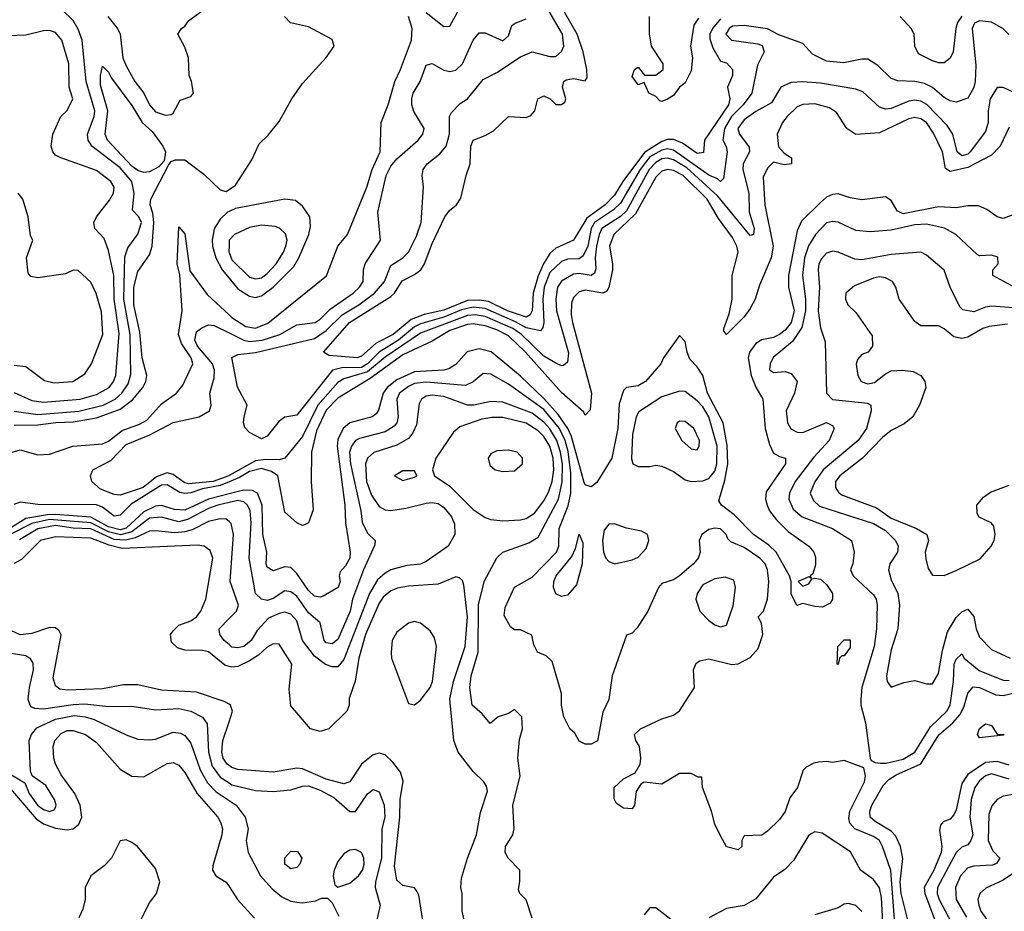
# Model space of a CAD drawing. Header units: inches. Extents: x 2348352 to 2479776, y 460422 to 613655.
# Tile 124 of 256: x 2359289 to 2362634, y 523930 to 526959. Entities that reach past the tile are written whole.
import ezdxf

# ---------------------------------------------------------------- set-up
doc = ezdxf.new("R2010")
doc.units = ezdxf.units.IN
doc.header["$MEASUREMENT"] = 0
doc.layers.add('C3552', color=7, linetype='Continuous')
doc.layers.add('C3562', color=7, linetype='Continuous')

msp = doc.modelspace()

# ---------------------------------------------------------------- linework, layer by layer
at = {"layer": 'C3552', "color": 4}
for points, elevation in [([(2359270, 525629), (2359350, 525617.8), (2359490, 525629.3), (2359571.8, 525650), (2359613.3, 525670), (2359635.4, 525690), (2359657.5, 525722.5), (2359666.3, 525753.7), (2359664.6, 525890), (2359642.2, 526010), (2359646.1, 526153.9), (2359655.8, 526184.2), (2359690, 526230.8), (2359702.4, 526270), (2359693.6, 526290), (2359671.7, 526311.7), (2359677.6, 526370), (2359669.7, 526410), (2359630, 526456), (2359534, 526530), (2359521.6, 526550), (2359519.6, 526570), (2359542, 526630), (2359544, 526650), (2359515.1, 526750), (2359501, 526890), (2359487.7, 526927.7), (2359470, 526957), (2359433, 526993)], 108), ([(2359588.2, 526970), (2359621.6, 526930), (2359630.4, 526910), (2359639.5, 526830), (2359650, 526802.8), (2359680.4, 526750), (2359710.3, 526710.3), (2359730, 526670.7), (2359750, 526646), (2359784.7, 526635.3), (2359803.1, 526636.9), (2359810, 526642), (2359834, 526686), (2359870, 526698), (2359879, 526710), (2359872.7, 526750), (2359864, 526770), (2359862, 526830), (2359850, 526866), (2359826, 526910), (2359838, 526930), (2359850, 526938), (2359863.3, 526956.7), (2359921, 526999)], 108), ([(2359270, 525692.4), (2359330, 525664.9), (2359370, 525659.6), (2359494, 525670), (2359550, 525685.3), (2359593, 525710), (2359608, 525730), (2359615.4, 525750), (2359627.2, 525892.8), (2359609.8, 526010), (2359608.6, 526090), (2359590, 526175.3), (2359576.1, 526216.1), (2359544, 526250), (2359541.2, 526270), (2359549.3, 526290), (2359594.3, 526345.7), (2359608, 526370), (2359609.6, 526390), (2359598, 526410), (2359550, 526446.6), (2359428, 526490), (2359410, 526499), (2359401.2, 526510), (2359396, 526530), (2359401.2, 526570), (2359429, 526630), (2359450, 526651.3), (2359469.2, 526690), (2359457, 526730), (2359455.6, 526810), (2359432, 526890), (2359410, 526916), (2359390, 526922.7), (2359370, 526922), (2359310, 526907), (2359250, 526904.7)], 112), ([(2359270, 525581.8), (2359350, 525582.7), (2359411, 525591), (2359470, 525592.7), (2359550, 525606.5), (2359630, 525636.5), (2359671.9, 525668.1), (2359706.9, 525710), (2359717.7, 525730), (2359720.4, 525750), (2359704.5, 525810), (2359697.4, 525897.4), (2359676.5, 525990), (2359676.5, 526050), (2359690, 526104), (2359730, 526160.7), (2359739.1, 526190), (2359744.4, 526270), (2359741.6, 526301.6), (2359732.6, 526330), (2359734, 526350), (2359794.7, 526465.3), (2359802.9, 526477.1), (2359816.6, 526483.4), (2359850, 526483.1), (2359914.4, 526434.4), (2359970, 526381), (2359990, 526376), (2360000, 526382.6)], 104), ([(2359270, 525785.5), (2359310, 525780.7), (2359373, 525733), (2359406, 525726), (2359469.5, 525730.5), (2359510, 525756), (2359532.7, 525790), (2359571.5, 525890), (2359567.2, 525967.2), (2359549.1, 526029.1), (2359530, 526068), (2359487.3, 526107.3), (2359470, 526108), (2359444.7, 526095.3), (2359350, 526082), (2359326.8, 526086.8), (2359318, 526098), (2359312.3, 526150), (2359333.2, 526210), (2359325.4, 526225.4), (2359317.6, 526290), (2359299.3, 526350), (2359284, 526370)], 116), ([(2360000, 526308), (2359994.6, 526305.4), (2359970, 526282), (2359950, 526249.2), (2359942.4, 526210), (2359943.9, 526190), (2359954.9, 526150), (2359976.9, 526110), (2360000, 526081.7)], 104), ([(2359263.7, 525490), (2359290, 525498), (2359350, 525481.3), (2359390, 525483.1), (2359469.8, 525510.2), (2359570, 525518), (2359590, 525527), (2359636.6, 525563.4), (2359695.4, 525584.6), (2359720.9, 525599.1), (2359770, 525653.7), (2359822, 525690), (2359842.8, 525717.2), (2359876.9, 525790), (2359871.1, 525810), (2359838.7, 525858.7), (2359828.2, 525890), (2359840.9, 525970), (2359832.3, 526092.3), (2359824, 526130), (2359830, 526256), (2359850, 526231.3), (2359866.4, 526106.4), (2359925.7, 526025.7), (2360000, 525956.5)], 96), ([(2360000, 526191.4), (2359999.5, 526170), (2360000, 526168.8)], 108), ([(2360000, 525410.6), (2359998.9, 525410), (2359946, 525390), (2359862.8, 525382.8), (2359847.1, 525387.1), (2359810, 525414), (2359790, 525419.7), (2359754, 525406), (2359707.7, 525370), (2359630, 525343.7), (2359610, 525346), (2359563.6, 525363.6), (2359534, 525390), (2359529, 525410), (2359537.2, 525430), (2359598.2, 525461.8), (2359650, 525515.8), (2359730.8, 525549.2), (2359810, 525590.4), (2359898, 525610), (2359933.2, 525630), (2359939.3, 525650), (2359935.1, 525690), (2359950, 525742), (2359951.1, 525768.9), (2359944, 525790), (2359893, 525850), (2359884, 525870), (2359890, 525898.8), (2359907.2, 525912.8), (2359930, 525922), (2359950, 525920.5), (2360000, 525895.4)], 92), ([(2360000, 525388.7), (2359970, 525376.1), (2359910, 525365.8), (2359870, 525351.3), (2359850, 525349.2), (2359833.3, 525353.3), (2359790, 525378.8), (2359770, 525378), (2359667, 525313), (2359630, 525276), (2359610, 525272.2), (2359570, 525303.1), (2359550, 525310.7), (2359350, 525311.7), (2359290, 525319.8), (2359268.4, 525311.6)], 96), ([(2360000, 525347.8), (2359930.1, 525329.9), (2359850, 525293), (2359815, 525295), (2359770, 525308.1), (2359750, 525305.8), (2359710, 525286.6), (2359650, 525231.1), (2359630, 525225.7), (2359590, 525235.6), (2359530, 525269.4), (2359410, 525278.4), (2359383.2, 525276.8), (2359310, 525264.9), (2359251.9, 525228.1)], 104), ([(2360000, 525318.6), (2359962, 525310), (2359930, 525298.4), (2359858.9, 525261.1), (2359830, 525253.6), (2359770, 525268.6), (2359730, 525265.8), (2359670, 525219.6), (2359631.4, 525208.6), (2359590, 525219.1), (2359530, 525249.9), (2359390, 525260.6), (2359330, 525248), (2359250, 525206.4)], 108), ([(2360000, 525253.7), (2359990, 525262), (2359970, 525263), (2359930, 525254.7), (2359874.2, 525225.8), (2359850, 525218.8), (2359815.9, 525215.9), (2359750, 525223.1), (2359730, 525221), (2359681.5, 525198.5), (2359649.6, 525190.4), (2359610, 525193.6), (2359530, 525229.9), (2359470, 525231.6), (2359410, 525240.5), (2359350, 525229), (2359287.7, 525192.3)], 112), ([(2360000, 524761.6), (2359985.6, 524765.6), (2359930, 524811.1), (2359910, 524816.4), (2359850, 524816.9), (2359824.9, 524824.9), (2359804.2, 524844.2), (2359800.9, 524870), (2359810, 524882.8), (2359830, 524902), (2359870, 524916.3), (2359889.6, 524930.4), (2359903.7, 524950), (2359920.9, 524990), (2359944.5, 525130), (2359935.6, 525155.6), (2359915.3, 525170), (2359893.4, 525173.4), (2359637, 525163), (2359593.3, 525173.3), (2359530, 525198), (2359410, 525202), (2359359.1, 525190), (2359294.9, 525125.1), (2359270, 525111.8)], 116), ([(2360000, 524836.1), (2359983.7, 524850), (2359969.3, 524870), (2359966.6, 524890), (2360000, 524924.2)], 112), ([(2360000, 524633), (2359983, 524643), (2359890, 524674.7), (2359770, 524681.1), (2359690, 524698.9), (2359641.2, 524698.8), (2359570, 524685.1), (2359450, 524681.6), (2359424.7, 524684.7), (2359410, 524695.3), (2359402.9, 524722.9), (2359429.2, 524869.2), (2359422.7, 524882.7), (2359410, 524893.2), (2359390, 524894.5), (2359330, 524873.3), (2359290, 524869.6), (2359246, 524890)], 124), ([(2359231.5, 524811.5), (2359310, 524798.4), (2359322.7, 524790), (2359332.9, 524772.9), (2359334.7, 524750), (2359320.5, 524690), (2359316.2, 524650), (2359325.8, 524625.8), (2359339.5, 524619.5), (2359370, 524617.4), (2359470, 524632.8), (2359510, 524634.2), (2359590, 524625.1), (2359670, 524627), (2359750, 524614), (2359830, 524618.7), (2359870, 524609.6), (2359909.7, 524589.7), (2359926.2, 524566.2), (2359929.8, 524470), (2359942.4, 524422.4), (2359970, 524385.1), (2360000, 524366.1)], 128), ([(2359250, 524399.8), (2359306.3, 524366.3), (2359321, 524330), (2359349.8, 524290), (2359370, 524275.1), (2359390, 524268.3), (2359406, 524274), (2359410, 524282), (2359412.4, 524290), (2359407.2, 524310), (2359377.6, 524357.6), (2359330.8, 524390), (2359326, 524406), (2359321.3, 524510), (2359328.4, 524530), (2359347.3, 524552.7), (2359410, 524582), (2359474.6, 524594.6), (2359510.8, 524590.8), (2359541.6, 524581.6), (2359650, 524529.4), (2359690, 524515.1), (2359730, 524512.3), (2359750, 524515.1), (2359810, 524538.4), (2359834.9, 524534.9), (2359850, 524526.6), (2359870, 524501.2), (2359901.5, 524410), (2359926.6, 524366.6), (2359955.8, 524335.8), (2360000, 524306.3)], 132), ([(2360000, 524425.5), (2359994, 524430), (2359980.5, 524450), (2359975.4, 524470), (2359979.1, 524510), (2360000, 524573.6)], 124), ([(2359224.7, 524384.7), (2359344.3, 524244.3), (2359370, 524227.2), (2359410, 524212.4), (2359450, 524206.6), (2359470.3, 524209.7), (2359490, 524226), (2359499.5, 524250), (2359493.7, 524290), (2359475.8, 524330), (2359430, 524393.4), (2359410.4, 524430), (2359404.9, 524450), (2359403, 524490), (2359408, 524510), (2359430, 524534), (2359450, 524543.6), (2359470, 524544.2), (2359512.7, 524530), (2359550, 524503.7), (2359630, 524413.2), (2359670, 524389.4), (2359710, 524386.6), (2359790, 524432.3), (2359810, 524435.1), (2359830, 524426), (2359850, 524400.9), (2359890.8, 524330.8), (2359962, 524250), (2359972, 524230), (2359977.6, 524210), (2359975.6, 524190), (2359944.7, 524084.7), (2359944, 524070), (2359955.3, 524050), (2359990, 524028.7), (2360000, 524013.7)], 136), ([(2359665.1, 523830), (2359730, 523958), (2359753.2, 523990), (2359765.2, 524030), (2359750, 524075.3), (2359688.7, 524150), (2359670, 524164), (2359650, 524172.7), (2359630, 524169), (2359600.7, 524110), (2359575.8, 524084.2), (2359530.8, 524050), (2359510.8, 524010), (2359510.8, 523970), (2359503.5, 523936.5), (2359490, 523908)], 144)]:
    msp.add_lwpolyline(points, dxfattribs=dict(at, elevation=elevation))
at = {"layer": 'C3552', "color": 4, "elevation": 104}
msp.add_lwpolyline([(2359710, 526440.4), (2359690, 526447.4), (2359670, 526461.8), (2359586.9, 526550), (2359579.7, 526570), (2359587.8, 526650), (2359563.5, 526736.5), (2359563.6, 526770), (2359570, 526802), (2359590, 526781), (2359600.3, 526760.3), (2359670, 526668.2), (2359704.6, 526610), (2359739.3, 526579.3), (2359774.9, 526530), (2359783.8, 526510), (2359779.9, 526480.1), (2359761.1, 526458.9), (2359730, 526442.6)], close=True, dxfattribs=at)
at = {"layer": 'C3562', "color": 4}
for points, elevation in [([(2361670, 526962.2), (2361643, 526930), (2361633.7, 526910), (2361633.9, 526893.9), (2361644.2, 526864.2), (2361670, 526818), (2361690, 526813.4), (2361710.5, 526790), (2361710.5, 526770), (2361693.4, 526730), (2361702, 526690), (2361696.9, 526670), (2361615.8, 526550), (2361612, 526508), (2361590, 526505.1), (2361540.3, 526540.3), (2361510, 526552.9), (2361490, 526552.3), (2361470, 526545), (2361411.8, 526508.2), (2361337.8, 526410), (2361310, 526363.1), (2361278, 526330), (2361215.3, 526284.7), (2361170.5, 526210), (2361110, 526183.1), (2361090, 526165.1), (2361068.4, 526130), (2361050.7, 526089.3), (2361033.7, 526030), (2361030.2, 525970), (2361023.1, 525956.9), (2361010, 525948.8), (2360990, 525955), (2360946.3, 525970), (2360881.9, 526001.9), (2360850, 526006.8), (2360810, 526005.7), (2360730, 525972.9), (2360662.6, 525957.4), (2360618.9, 525941.1), (2360557.4, 525890), (2360500.3, 525859.7), (2360450, 525816.2), (2360436, 525810), (2360338.6, 525818.6), (2360321.2, 525830), (2360409.7, 525930), (2360550, 526018.9), (2360562, 526030), (2360588, 526072), (2360630, 526093.7), (2360651.3, 526110), (2360664, 526130), (2360690, 526198.8), (2360733.6, 526290), (2360748.5, 526311.6), (2360773.2, 526330), (2360787.2, 526352.8), (2360805.1, 526430), (2360819.6, 526470), (2360822, 526530), (2360829.7, 526550.3), (2360870, 526565.5), (2360898, 526582), (2360950, 526631), (2361010, 526627.3), (2361025.6, 526634.4), (2361039, 526650), (2361049, 526690), (2361070, 526701), (2361090.8, 526690.8), (2361110, 526671.3), (2361130, 526671.3), (2361140.4, 526679.6), (2361144, 526690), (2361132.7, 526730), (2361137.2, 526750), (2361145.1, 526754.9), (2361170, 526759.3), (2361210, 526751.3), (2361217, 526763), (2361215.6, 526790), (2361202.7, 526850), (2361182.8, 526910), (2361079.8, 527090)], 84), ([(2362649.7, 526909.7), (2362629.4, 526930), (2362590.7, 526950.7), (2362550, 526955.1), (2362532.3, 526947.7), (2362525.3, 526930), (2362536.7, 526803.3), (2362535.3, 526750), (2362530, 526728.7), (2362510, 526693.2), (2362470, 526679.5), (2362450, 526683.7), (2362430, 526694.5), (2362390, 526729.6), (2362363.1, 526743.1), (2362330, 526749.7), (2362271.8, 526751.8), (2362250, 526759.3), (2362204.1, 526804.1), (2362170, 526825.2), (2362150, 526825.2), (2362087.5, 526812.5), (2362030, 526818), (2361982.5, 526842.5), (2361950, 526879), (2361868.4, 526908.4), (2361830, 526928), (2361750, 526939.5), (2361710, 526937), (2361698.8, 526930), (2361688.2, 526910), (2361706.8, 526890), (2361796.9, 526876.9), (2361811.3, 526871.3), (2361818, 526850), (2361794.9, 526805.1), (2361776.4, 526710), (2361746.5, 526670), (2361707.3, 526630), (2361683.5, 526590), (2361677.6, 526550), (2361688.7, 526528.7), (2361692.2, 526510), (2361679.9, 526420.1), (2361670, 526409.6), (2361659.1, 526419.1), (2361630, 526431.1), (2361510, 526515.9), (2361490, 526520.2), (2361470, 526516.5), (2361430, 526492.9), (2361397.3, 526450), (2361330, 526336), (2361306.6, 526313.4), (2361241.6, 526270), (2361230.2, 526250), (2361218.5, 526190), (2361203.2, 526156.8), (2361190, 526147.1), (2361150, 526145.4), (2361130, 526138), (2361090, 526100.5), (2361070.2, 526050), (2361066.5, 526010), (2361069.1, 525930.9), (2361066.6, 525913.4), (2361058, 525902), (2361010, 525912.3), (2360973.1, 525933.1), (2360870, 525978.3), (2360830, 525982.6), (2360790, 525973.6), (2360730, 525948.1), (2360650, 525926.4), (2360630, 525915.6), (2360576.2, 525870), (2360510, 525829.8), (2360470.2, 525790), (2360450, 525777.9), (2360383.2, 525776.8), (2360351.9, 525768.1), (2360230, 525615.1), (2360190, 525608.7), (2360170, 525595.3), (2360130, 525544), (2360110, 525535.3), (2360070, 525557.2), (2360054.2, 525574.2), (2360049.6, 525589.6), (2360051.6, 525610), (2360062, 525650), (2360029.3, 525710.7), (2360010, 525811.3), (2360030, 525822), (2360090, 525828.9), (2360290, 525875.8), (2360330, 525903.2), (2360383.9, 525956.1), (2360440.5, 525990), (2360494.3, 526030), (2360528, 526070), (2360550, 526124), (2360590, 526150.7), (2360609.3, 526170), (2360636.4, 526223.6), (2360653.3, 526270), (2360660.9, 526390), (2360656, 526430), (2360659.3, 526450), (2360673.2, 526470), (2360716.3, 526503.7), (2360738, 526530), (2360749.5, 526570), (2360749.4, 526630.6), (2360756, 526644), (2360785.4, 526674.6), (2360810, 526690.8), (2360863.9, 526756.1), (2360910, 526780.5), (2360990, 526832.7), (2361030, 526850.5), (2361090, 526834), (2361110, 526834.8), (2361130, 526851.3), (2361137, 526870), (2361133, 526910), (2361086.3, 526990)], 88), ([(2360670, 526984), (2360730, 526936), (2360750, 526938), (2360789.4, 527010)], 96), ([(2360000, 525956.5), (2360010, 525947.2), (2360057.2, 525917.2), (2360090, 525911.6), (2360131.7, 525928.3), (2360331.1, 526088.9), (2360369.7, 526190), (2360402, 526230), (2360468, 526390), (2360486.3, 526450), (2360513.6, 526510), (2360517.2, 526610), (2360540.7, 526670), (2360563.6, 526750), (2360582.9, 526790), (2360619.6, 526890), (2360622, 526930), (2360609.2, 526970)], 96), ([(2360000, 526382.6), (2360022.5, 526397.5), (2360076.9, 526483.1), (2360102.5, 526537.5), (2360132.9, 526567.1), (2360170, 526614), (2360213, 526690), (2360250, 526743), (2360330, 526830.8), (2360357.2, 526870), (2360350, 526892.7), (2360270, 526935.1), (2360209.2, 526949.2), (2360188, 526970)], 104), ([(2360000, 525895.4), (2360050.2, 525870.2), (2360070, 525865.4), (2360112.7, 525870), (2360172.3, 525890), (2360230, 525922.4), (2360292.3, 525930), (2360310, 525941.3), (2360344.1, 525975.9), (2360422, 526030), (2360442.9, 526050), (2360456.2, 526070), (2360457, 526110), (2360462, 526130), (2360514.5, 526210), (2360505.6, 526305.6), (2360534, 526430), (2360550, 526461.6), (2360570, 526486.7), (2360642.7, 526550), (2360658, 526570), (2360662.7, 526590), (2360628, 526648), (2360620.7, 526670), (2360620.7, 526690), (2360625.1, 526710), (2360649.5, 526750), (2360670, 526804.7), (2360690, 526810.8), (2360730, 526788.2), (2360750, 526783.8), (2360770, 526788), (2360793.6, 526810), (2360829.7, 526890.3), (2360850, 526914.8), (2360870, 526914.8), (2360930, 526887.7), (2360950, 526904.7), (2360960.5, 526939.5), (2360971.8, 526948.2), (2361010, 526962.8)], 92), ([(2361595.3, 526964.7), (2361579.6, 526940.4), (2361567.3, 526870), (2361574.3, 526830), (2361570, 526785.2), (2361550, 526745.2), (2361531, 526730), (2361510, 526702), (2361490, 526689), (2361470, 526682), (2361464, 526684), (2361450, 526698), (2361426, 526710), (2361410, 526746), (2361390, 526738), (2361370, 526766), (2361378, 526790), (2361390, 526798), (2361411.3, 526771.3), (2361450, 526771.3), (2361475.3, 526790), (2361475.3, 526810), (2361435.3, 526870), (2361428.4, 526911.6), (2361428, 526970)], 76), ([(2362490, 526971.8), (2362474.9, 526950), (2362468.9, 526930), (2362460.7, 526850), (2362450, 526828.7), (2362430, 526813.2), (2362410, 526813.2), (2362390, 526819.3), (2362342.9, 526842.9), (2362329.6, 526869.6), (2362327.6, 526910), (2362318, 526930), (2362279.7, 526970)], 84), ([(2362790, 526654.5), (2362630, 526729.5), (2362610, 526729.3), (2362585.7, 526690), (2362578.9, 526650), (2362578.7, 526610), (2362570, 526579), (2362517.6, 526510), (2362510, 526503), (2362490, 526496.9), (2362474, 526510), (2362458.9, 526570), (2362440.1, 526600.1), (2362370.8, 526670.8), (2362350, 526683), (2362330, 526686.3), (2362310, 526683), (2362250, 526657.6), (2362230, 526655.1), (2362210, 526662.7), (2362153.9, 526713.9), (2362130, 526723.6), (2362010, 526743.5), (2361950, 526748), (2361910, 526745.6), (2361874.8, 526730), (2361843.4, 526676.6), (2361790, 526647.8), (2361750, 526619.7), (2361728.9, 526590), (2361734, 526570), (2361766.6, 526526.6), (2361768.4, 526510), (2361746.7, 526470), (2361745.7, 526450), (2361766, 526370), (2361766.9, 526306.9), (2361784, 526250), (2361782, 526230), (2361770, 526226), (2361660.2, 526360.2), (2361555.9, 526455.9), (2361510, 526483.4), (2361490, 526489), (2361470, 526486.2), (2361450, 526474.4), (2361427.8, 526450), (2361350.2, 526310), (2361329.5, 526290.5), (2361267.1, 526250), (2361257.5, 526230), (2361248.7, 526190), (2361244.5, 526150), (2361246.7, 526113.3), (2361241.6, 526098.4), (2361230, 526089.7), (2361190, 526097.2), (2361170, 526094.3), (2361130, 526071.3), (2361116.5, 526050), (2361110.3, 526010), (2361112.9, 525970), (2361153, 525827), (2361150, 525795.3), (2361135.9, 525784.1), (2361130, 525782.7), (2361110, 525791.8), (2361070, 525815.6), (2360993.3, 525890), (2360964.4, 525910), (2360870, 525950.6), (2360836.5, 525956.5), (2360810, 525953.9), (2360650, 525894.6), (2360530, 525812.2), (2360470, 525762.4), (2360390, 525738.7), (2360370, 525726.9), (2360302.2, 525650), (2360250, 525543.6), (2360190, 525469.7), (2360170, 525463.5), (2360125.2, 525465.2), (2360090, 525460.2), (2360000, 525410.6)], 92), ([(2362650, 526594), (2362620.4, 526530), (2362590, 526499.6), (2362510, 526457.4), (2362450, 526444), (2362434.3, 526454.3), (2362423.9, 526510), (2362393.9, 526573.9), (2362370, 526609.6), (2362350, 526622.6), (2362330, 526626.9), (2362310, 526622.6), (2362210, 526575.1), (2362130, 526569.6), (2362099.5, 526590), (2362063.6, 526643.6), (2362040.5, 526660.5), (2361990, 526673.6), (2361950, 526671.8), (2361930, 526662.9), (2361896.3, 526630), (2361880.7, 526610), (2361862.8, 526570), (2361867.1, 526527.1), (2361886, 526506), (2361910.7, 526490), (2361911, 526470), (2361886.3, 526466.3), (2361850, 526475.3), (2361830, 526455.3), (2361815.2, 526424.8), (2361820.3, 526330), (2361848.3, 526190), (2361842.3, 526150), (2361802.4, 526057.6), (2361787, 526010), (2361770, 525978), (2361750.3, 525950), (2361690, 525889.3), (2361681.6, 525901.6), (2361681.6, 525910), (2361699.6, 525960.4), (2361709.8, 526010), (2361709.7, 526090), (2361729.6, 526170), (2361724.7, 526190), (2361710, 526219.5), (2361663.5, 526283.5), (2361624.7, 526350), (2361542.6, 526430), (2361510, 526447.4), (2361490, 526450.8), (2361470, 526444.4), (2361450, 526424.2), (2361380.6, 526299.4), (2361307, 526230), (2361292.2, 526190), (2361303.1, 526130), (2361302.6, 526110), (2361290.3, 526049.7), (2361283.4, 526036.6), (2361270, 526029.7), (2361210, 526040.4), (2361190, 526035.1), (2361170, 526015.1), (2361163.7, 525996.3), (2361162.6, 525957.4), (2361167.2, 525930), (2361231.5, 525690), (2361226.4, 525633.6), (2361210, 525615.3), (2361205.8, 525625.8), (2361130, 525692.8), (2361007.4, 525830), (2360950, 525884.8), (2360910, 525905.5), (2360870, 525919), (2360830, 525926), (2360810, 525923.5), (2360750, 525903.5), (2360690, 525867.1), (2360590, 525820.3), (2360479.3, 525740.7), (2360370, 525673.5), (2360330, 525632.6), (2360297.4, 525562.6), (2360280.3, 525490), (2360279.5, 525390), (2360285.9, 525294.2), (2360270.5, 525250), (2360256.7, 525243.3), (2360250, 525240.9), (2360230, 525249.6), (2360190, 525286), (2360166.3, 525410), (2360144.7, 525424.7), (2360110, 525434.9), (2360070, 525424.5), (2360036.1, 525403.9), (2360000, 525388.7)], 96), ([(2362670, 526299), (2362630, 526284), (2362610, 526289), (2362574.8, 526314.8), (2362546.6, 526326.6), (2362510, 526327), (2362470, 526320.7), (2362410, 526323.5), (2362290, 526299.7), (2362269.8, 526309.8), (2362250, 526345.2), (2362230, 526358), (2362150, 526347), (2362110, 526354), (2362070, 526367.3), (2362050, 526365.1), (2362030, 526356.2), (2362010, 526338.4), (2361945.5, 526274.5), (2361930, 526242), (2361900.8, 526090), (2361900.3, 526050), (2361920.2, 525970), (2361910.2, 525930), (2361890, 525904), (2361870, 525889.7), (2361850, 525879.7), (2361810, 525871.3), (2361790, 525859.5), (2361768.5, 525830), (2361764.2, 525810), (2361774.3, 525750), (2361790, 525710.7), (2361813.4, 525670), (2361822, 525570), (2361836.4, 525516.4), (2361850, 525486), (2361870, 525474.8), (2361890.8, 525470), (2361890.6, 525450), (2361825.3, 525354.7), (2361823.1, 525330), (2361828.5, 525310), (2361835.8, 525290), (2361859.9, 525259.9), (2361900.2, 525220.2), (2361970.4, 525170.4), (2361986.8, 525150), (2361992.8, 525132.8), (2361992.8, 525107.2), (2361983.6, 525076.4), (2361974, 525070), (2361978, 525062), (2361970, 525066), (2361934, 525050), (2361950, 525034), (2361970, 525042), (2361980.4, 525059.6), (2361990, 525062), (2362010, 525058.8), (2362030, 525040.7), (2362050.7, 525010), (2362050.8, 524990), (2362042.8, 524977.2), (2362016.3, 524963.7), (2361990, 524965.2), (2361950, 524975.3), (2361929.3, 524969.3), (2361910, 525008), (2361909.5, 525050), (2361903.7, 525070), (2361858.7, 525150), (2361834, 525174), (2361781.6, 525210), (2361716.5, 525276.5), (2361672.7, 525310), (2361664.5, 525324.5), (2361684.9, 525395.1), (2361695.1, 525450), (2361692.4, 525512.4), (2361678.4, 525590), (2361625.3, 525690), (2361609.6, 525750), (2361590, 525779.5), (2361565.4, 525805.4), (2361556, 525830), (2361550, 525866), (2361530, 525886), (2361476, 525810), (2361466.8, 525790), (2361414.8, 525730), (2361390, 525715.1), (2361350.5, 525709.5), (2361340.4, 525699.6), (2361325.9, 525654.1), (2361321.3, 525570), (2361300.8, 525470), (2361250, 525386.6), (2361230, 525372), (2361210, 525379.3), (2361206.3, 525386.3), (2361163.2, 525543.2), (2361150.8, 525570.8), (2361118.1, 525618.1), (2361070, 525672.7), (2360990, 525748.4), (2360890.7, 525830.7), (2360850, 525841.1), (2360809.2, 525830.8), (2360770, 525787.3), (2360746.9, 525773.1), (2360730, 525768.6), (2360630, 525763.1), (2360570, 525735.5), (2360537.8, 525710), (2360524, 525690), (2360507.4, 525632.6), (2360499.6, 525620.4), (2360486, 525610), (2360410.2, 525589.8), (2360387.6, 525570), (2360370, 525532.7), (2360367.2, 525510), (2360392.9, 525310), (2360395.3, 525250), (2360412, 525150), (2360410.3, 525130), (2360396.2, 525103.8), (2360377.3, 525082.7), (2360374, 525070), (2360377.3, 525050), (2360370.6, 525030), (2360319.9, 525000.1), (2360310, 524996.9), (2360290, 525000.5), (2360270, 525019.6), (2360230, 525078), (2360210, 525098.4), (2360190, 525100.7), (2360150, 525086.6), (2360130, 525099.3), (2360126, 525110), (2360128.2, 525150), (2360115.1, 525210), (2360112.7, 525310), (2360096.3, 525350), (2360079.4, 525359.4), (2360050, 525360.6), (2360000, 525347.8)], 104), ([(2360000, 526081.7), (2360030, 526044.9), (2360070, 526019.5), (2360090, 526016), (2360110, 526021.5), (2360150, 526050.3), (2360219.6, 526120.4), (2360237.7, 526150), (2360271.3, 526230), (2360277.2, 526257.2), (2360274, 526290), (2360250, 526326), (2360225.6, 526345.6), (2360190, 526349.6), (2360021.6, 526318.4), (2360000, 526308)], 104), ([(2360000, 526168.8), (2360010, 526143.8), (2360070, 526084.4), (2360090, 526078.4), (2360110, 526082.4), (2360130, 526097.1), (2360159.6, 526130), (2360185.6, 526170), (2360193.3, 526190), (2360197.6, 526210), (2360191.3, 526231.3), (2360171.5, 526251.5), (2360156.9, 526256.9), (2360110, 526261.3), (2360070, 526253.3), (2360018.8, 526230), (2360000.4, 526210), (2360000, 526191.4)], 108), ([(2362670, 526049.4), (2362595.3, 526090), (2362595.3, 526110), (2362613.2, 526130), (2362612.3, 526152.3), (2362590, 526159.3), (2362550, 526157.2), (2362541.5, 526161.5), (2362469.3, 526230), (2362430.9, 526250.9), (2362370, 526265.1), (2362330, 526262.4), (2362250, 526244.7), (2362178.6, 526238.6), (2362130, 526242.7), (2362070, 526271.6), (2362050, 526273.6), (2362030, 526269.6), (2361992.2, 526230), (2361969.3, 526190.7), (2361954.9, 526150), (2361947.9, 526090), (2361958.6, 526010), (2361958.9, 525970), (2361946.2, 525913.8), (2361914.4, 525865.6), (2361849, 525811), (2361838, 525790), (2361836, 525770), (2361850, 525760.7), (2361890, 525764), (2361910, 525757.3), (2361930.3, 525730.3), (2361921.6, 525690), (2361893.4, 525630), (2361897.3, 525590), (2361908.9, 525568.9), (2361930, 525558), (2361950, 525556.3), (2362030, 525590.4), (2362050, 525581), (2362056.3, 525570), (2362039.3, 525530), (2361986.7, 525473.3), (2361923.7, 525390), (2361904.4, 525350), (2361902.4, 525330), (2361916.5, 525296.5), (2361947.3, 525270), (2362050.8, 525230), (2362114.8, 525190), (2362124, 525150), (2362118.8, 525110), (2362111, 525090), (2362121, 525070), (2362190, 525004.7), (2362198.8, 524990), (2362202, 524970), (2362199.5, 524890), (2362191.7, 524830), (2362150.5, 524690.5), (2362146, 524650), (2362146, 524630), (2362162, 524570), (2362178, 524450), (2362182, 524442), (2362194.8, 524434.8), (2362213, 524433), (2362233, 524433), (2362290, 524446.9), (2362330, 524470.4), (2362383.6, 524556.4), (2362438.7, 524610), (2362449.5, 524630), (2362460.9, 524710), (2362463.5, 524770), (2362470, 524786.8), (2362490, 524804.7), (2362497.3, 524790), (2362548.4, 524748.4), (2362630, 524715.3), (2362650, 524713.4)], 108), ([(2362679.5, 525979.5), (2362590, 525986), (2362570, 525983), (2362530, 525967.1), (2362493.1, 525973.1), (2362483.3, 525983.3), (2362449.5, 526050), (2362430, 526108.7), (2362370, 526159), (2362350, 526169.2), (2362250, 526161.6), (2362150, 526143.5), (2362125.6, 526145.6), (2362070, 526169.5), (2362050, 526172.7), (2362030, 526166.6), (2362013, 526147), (2362004.2, 526130), (2362001.1, 526110), (2362005.7, 526050), (2362001.7, 525970), (2362010, 525912), (2362024.9, 525864.9), (2362030.4, 525690.4), (2362050, 525668.4), (2362170, 525656.3), (2362181, 525650), (2362182, 525630), (2362165.3, 525570), (2362137.6, 525530), (2362018.7, 525430), (2361990, 525389.3), (2361974.9, 525350), (2361985.4, 525325.4), (2362005.9, 525305.9), (2362190, 525247.2), (2362230, 525223.7), (2362263.8, 525190), (2362273.4, 525170), (2362270.6, 525150), (2362244.9, 525110), (2362240.5, 525090), (2362250, 525056), (2362272.7, 525010), (2362277.6, 524970), (2362272.4, 524890), (2362250, 524818), (2362234, 524730), (2362236, 524710), (2362250, 524691.3), (2362292.5, 524707.5), (2362330, 524714), (2362370, 524702.8), (2362390, 524702.8), (2362410, 524738), (2362423.8, 524816.2), (2362441.1, 524878.9), (2362470, 524928), (2362490, 524946.8), (2362510, 524956), (2362530, 524932), (2362538, 524890), (2362550, 524860.7), (2362590, 524818.8), (2362654, 524790)], 112), ([(2362644.9, 525924.9), (2362582.9, 525917.1), (2362561, 525910), (2362510, 525880.9), (2362490, 525876), (2362462, 525882), (2362430, 525908.7), (2362410, 525919), (2362350, 525919), (2362330, 525934), (2362277.2, 526010), (2362265.2, 526050), (2362254, 526070), (2362230, 526082.7), (2362210, 526086), (2362190, 526080.9), (2362125.2, 526054.8), (2362096, 526030), (2362094.8, 526010), (2362102.8, 525990), (2362130, 525964.7), (2362185.4, 525885.4), (2362186, 525850), (2362171.3, 525830), (2362150, 525822), (2362135.3, 525804.7), (2362131, 525789), (2362136.3, 525750), (2362147.3, 525730), (2362170, 525722), (2362193.4, 525726.6), (2362230, 525756.3), (2362250, 525766.4), (2362288.5, 525768.5), (2362323.8, 525763.8), (2362350.4, 525750.4), (2362364, 525730), (2362367.3, 525710), (2362346, 525650), (2362323, 525610), (2362293.9, 525586.1), (2362250, 525563.6), (2362219.9, 525540.1), (2362152.4, 525470), (2362075.5, 525410), (2362060.4, 525390), (2362060.5, 525370), (2362072.1, 525352.1), (2362084, 525344), (2362200.2, 525300.2), (2362250, 525266), (2362336, 525230), (2362370.4, 525210.4), (2362376.3, 525190), (2362365.5, 525150), (2362367.5, 525127.5), (2362374.8, 525094.8), (2362390, 525072), (2362430, 525070.8), (2362470, 525087.3), (2362552.3, 525127.7), (2362589.3, 525170), (2362599.3, 525190), (2362602.7, 525210), (2362598, 525238), (2362589.3, 525249.3), (2362549, 525269), (2362542, 525282), (2362540.9, 525310), (2362563.3, 525336.7), (2362586.6, 525353.4), (2362650, 525377.6)], 116), ([(2362261.3, 523901.3), (2362248.6, 524068.6), (2362220.7, 524150), (2362209.5, 524170), (2362190, 524184.2), (2362126.6, 524210), (2362109.7, 524229.7), (2362105.4, 524245.4), (2362109.7, 524270.3), (2362159.5, 524370), (2362162.7, 524390), (2362157.2, 524417.2), (2362090, 524442), (2362050, 524435.3), (2362030, 524439), (2362003.5, 524436.5), (2361986.8, 524433.2), (2361960.7, 524419.3), (2361950.9, 524409.1), (2361931, 524350), (2361904.9, 524315.1), (2361890, 524268.7), (2361870, 524242), (2361830, 524202), (2361810, 524188.7), (2361750, 524186), (2361742, 524170), (2361742, 524150), (2361730, 524138), (2361690, 524148.7), (2361670, 524186), (2361650, 524226), (2361639, 524270), (2361609, 524350), (2361606, 524386), (2361594, 524386), (2361570, 524398), (2361530, 524398), (2361470, 524362), (2361410, 524369), (2361398.8, 524361.2), (2361383.5, 524336.5), (2361378, 524290), (2361370, 524278), (2361340.4, 524280.4), (2361316.4, 524296.4), (2361308.4, 524311.6), (2361308, 524350), (2361340.2, 524379.8), (2361380.2, 524399.8), (2361397.2, 524430), (2361399.3, 524450), (2361394, 524490), (2361382, 524510), (2361378, 524530), (2361398, 524550), (2361470, 524584), (2361510, 524596.3), (2361530, 524610.8), (2361581.2, 524690), (2361578, 524750), (2361587, 524773), (2361599.3, 524780.7), (2361630, 524787.3), (2361708.5, 524768.5), (2361730, 524770.4), (2361770, 524792.4), (2361797.8, 524822.2), (2361813.6, 524870), (2361809.1, 524909.1), (2361798, 524930), (2361815.3, 524950), (2361829, 524990), (2361834.5, 525050), (2361829.6, 525090), (2361821.3, 525110), (2361802.9, 525130), (2361750, 525166), (2361705.1, 525185.1), (2361694.8, 525194.8), (2361689.2, 525210), (2361670, 525229.2), (2361650, 525231.6), (2361630, 525226.6), (2361606.8, 525210), (2361597.3, 525190), (2361600.5, 525150), (2361593.4, 525130), (2361578, 525110), (2361530, 525069.4), (2361510, 525056), (2361470, 525044), (2361458.8, 525030), (2361422.8, 524950), (2361387.1, 524892.9), (2361370, 524875.3), (2361350, 524868), (2361302, 524730), (2361290.9, 524649.1), (2361270, 524606), (2361251.6, 524508.4), (2361230, 524498), (2361210, 524498), (2361190, 524508), (2361174.6, 524534.6), (2361158, 524550), (2361138, 524590), (2361129, 524630), (2361129, 524670), (2361098, 524778), (2361078, 524798), (2361048, 524810), (2361035.3, 524835.3), (2361028.4, 524868.4), (2360990, 524886), (2360970, 524886), (2360956.4, 524896.4), (2360934.6, 524934.6), (2360938, 524962), (2360969.4, 525030.6), (2361030, 525064.9), (2361112.8, 525150), (2361120.5, 525170), (2361121.1, 525230), (2361152.5, 525307.5), (2361161.6, 525350), (2361161.7, 525418.3), (2361152.4, 525492.4), (2361141.9, 525530), (2361122.4, 525570), (2361070, 525634.6), (2360950, 525720.5), (2360890, 525754.5), (2360863, 525757), (2360830, 525729.3), (2360803.1, 525716.9), (2360670, 525727.8), (2360630, 525722.7), (2360610, 525713.5), (2360579.5, 525690), (2360570.3, 525670), (2360574.9, 525610), (2360570.4, 525590), (2360561.5, 525578.5), (2360530, 525558.9), (2360443.2, 525536.8), (2360430, 525529.5), (2360415.8, 525510), (2360409.1, 525490), (2360412.3, 525450), (2360447.6, 525290), (2360452.1, 525252.1), (2360470, 525214.8), (2360496, 525190), (2360495.3, 525175.3), (2360456.5, 525090), (2360419.6, 524990), (2360411.4, 524950), (2360370, 524853.2), (2360350, 524838.4), (2360330, 524842), (2360322.9, 524850), (2360309.4, 524910), (2360270, 524944.2), (2360230, 525000.5), (2360210, 525015.6), (2360190, 525018.4), (2360150, 524993), (2360130, 524986.2), (2360109.8, 524989.8), (2360089.7, 525010), (2360068.2, 525130), (2360075.1, 525250), (2360072.1, 525290), (2360063, 525310), (2360050, 525321.1), (2360030, 525325.3), (2360000, 525318.6)], 108), ([(2361030, 523906), (2361009, 523969), (2360988, 523990), (2360983.1, 524003.1), (2360988.4, 524031.6), (2360988, 524070), (2360948, 524110), (2360938, 524130), (2360939, 524150), (2360964, 524190), (2360969.2, 524210), (2360963.7, 524290), (2360989.4, 524389.4), (2360980.9, 524450), (2360986.3, 524513.7), (2360997.2, 524550), (2360995.3, 524590), (2360970, 524615.3), (2360950, 524602), (2360914, 524590), (2360887.3, 524567.3), (2360860.2, 524600.2), (2360826.6, 524630), (2360818, 524690), (2360822.4, 524730), (2360846.6, 524810), (2360847.8, 524972.2), (2360867.5, 525052.5), (2360910, 525130.7), (2360929.7, 525150.3), (2361018.7, 525181.3), (2361050, 525200.7), (2361118.8, 525330), (2361131.3, 525388.7), (2361132.6, 525447.4), (2361126.3, 525490), (2361113.6, 525530), (2361090, 525569.7), (2361070, 525592), (2361030, 525622.4), (2360930, 525659.7), (2360890, 525662), (2360832, 525650), (2360810, 525649.7), (2360730, 525679.1), (2360690, 525683.5), (2360670, 525679.6), (2360654, 525670), (2360645.5, 525654.5), (2360636.7, 525583.3), (2360624.5, 525555.5), (2360610, 525536.2), (2360570, 525514), (2360491.8, 525488.2), (2360470.3, 525469.6), (2360463.1, 525450), (2360466.9, 525390), (2360484.3, 525344.3), (2360510, 525305.5), (2360530, 525294.4), (2360550, 525292.2), (2360600.8, 525299.2), (2360670, 525317.1), (2360690, 525319.3), (2360710, 525314.9), (2360730, 525302), (2360755.5, 525270), (2360765.8, 525245.8), (2360767.7, 525210), (2360744, 525170), (2360670, 525118), (2360650, 525109.6), (2360604.5, 525104.5), (2360550, 525089.6), (2360530, 525078.4), (2360504.5, 525055.5), (2360477.3, 525010), (2360390, 524785.2), (2360370, 524760.7), (2360350, 524760.5), (2360327.8, 524767.8), (2360290, 524796.9), (2360249.6, 524850), (2360230, 524917), (2360210, 524939.6), (2360190, 524945.6), (2360170, 524941.6), (2360134.6, 524925.4), (2360096.1, 524883.9), (2360074.9, 524850), (2360050, 524829.7), (2360030, 524825.1), (2360010, 524827.6), (2360000, 524836.1)], 112), ([(2360000, 524924.2), (2360025.2, 524950), (2360032.7, 524970), (2360003.6, 525050), (2360014.7, 525210), (2360007.5, 525247.5), (2360000, 525253.7)], 112), ([(2360799.3, 523899.3), (2360792.3, 523930), (2360792.3, 523990), (2360787.3, 524010), (2360790, 524042), (2360809.7, 524110), (2360840.5, 524190), (2360854.9, 524265.1), (2360878, 524338), (2360875.1, 524355.1), (2360865.2, 524370), (2360830, 524404.5), (2360778.7, 524470), (2360763.5, 524510), (2360749.8, 524650), (2360762.8, 524710), (2360801.8, 524830), (2360809.8, 524930), (2360797.7, 525037.7), (2360793.6, 525053.6), (2360783.2, 525063.2), (2360770, 525066.6), (2360710, 525041.3), (2360610, 525034.3), (2360572.8, 525027.2), (2360550, 525018.7), (2360523.2, 524996.8), (2360510, 524977), (2360463.9, 524870), (2360441.3, 524790), (2360428.8, 524711.2), (2360407.7, 524652.3), (2360407.7, 524630), (2360400.7, 524610), (2360338.8, 524550), (2360310, 524540.7), (2360277.2, 524550), (2360210, 524628), (2360204.8, 524684.8), (2360213.2, 524770), (2360170, 524837.2), (2360150, 524838), (2360130, 524827.6), (2360100, 524800), (2360070, 524780.5), (2360030, 524762), (2360010, 524758.9), (2360000, 524761.6)], 116), ([(2362319.1, 523850), (2362283.2, 523990), (2362280.6, 524030), (2362288.7, 524108.7), (2362280.9, 524150), (2362264.9, 524184.9), (2362250, 524201.7), (2362195.2, 524235.2), (2362178.7, 524250), (2362176.9, 524270), (2362184, 524290), (2362222.5, 524357.5), (2362242.2, 524377.8), (2362266.8, 524393.2), (2362350, 524430.3), (2362411.2, 524528.8), (2362459.1, 524570), (2362483, 524597), (2362496.3, 524623.7), (2362510, 524670.8), (2362528.1, 524691.9), (2362550, 524690.3), (2362605.7, 524665.7), (2362630, 524663.2), (2362710, 524682.2)], 104), ([(2360000, 524573.6), (2360012, 524610), (2360005.2, 524630), (2360000, 524633)], 124), ([(2360659.7, 523890), (2360644.5, 523984.5), (2360638.4, 523998.4), (2360630, 524009), (2360590, 524017.2), (2360570, 524035.3), (2360562.6, 524082.6), (2360580.3, 524250), (2360581.5, 524310), (2360591.4, 524371.4), (2360582, 524402), (2360556.3, 524436.3), (2360530, 524461.2), (2360510, 524466.6), (2360490, 524460.9), (2360450, 524429.4), (2360410.3, 524369.7), (2360390, 524362.4), (2360330, 524379.2), (2360250, 524414), (2360230, 524415.8), (2360150, 524402), (2360030, 524411.2), (2360010, 524418), (2360000, 524425.5)], 124), ([(2362650, 524426.4), (2362610, 524439), (2362570, 524435.2), (2362510, 524394.2), (2362490, 524363.7), (2362470, 524274), (2362462.5, 524257.5), (2362450, 524242.9), (2362425.9, 524234.2), (2362417.1, 524222.9), (2362414.2, 524205.8), (2362421.3, 524150), (2362419.6, 524130), (2362394.7, 524070), (2362362, 524010), (2362363.6, 523990), (2362408.9, 523870)], 104), ([(2362650, 524379.1), (2362590, 524396.9), (2362570, 524389.6), (2362550, 524373.3), (2362533.7, 524350), (2362520.9, 524310), (2362517.4, 524250), (2362526.7, 524190), (2362520.4, 524170), (2362510, 524155.1), (2362490, 524147.6), (2362470, 524129.4), (2362406.9, 524010), (2362406, 523990), (2362412.6, 523970), (2362453.1, 523893.1)], 108), ([(2360000, 524366.1), (2360010, 524359.7), (2360090, 524340.5), (2360150, 524336.2), (2360210, 524342.9), (2360250, 524355.1), (2360270, 524355.8), (2360310, 524341), (2360356.2, 524316.2), (2360410, 524268.7), (2360430, 524269), (2360470, 524329.2), (2360490, 524344), (2360510, 524335.3), (2360527.3, 524290), (2360529.6, 524250), (2360518.7, 524210), (2360517.6, 524110), (2360497.4, 524030), (2360496.3, 524010), (2360513.3, 523950), (2360495.3, 523870)], 128), ([(2360000, 524306.3), (2360024.5, 524290), (2360055.1, 524250), (2360064.5, 524210), (2360058.4, 524170), (2360065.1, 524130), (2360106.6, 524050), (2360146.2, 524006.2), (2360178.9, 523978.9), (2360210, 523964.2), (2360230, 523960.5), (2360250, 523958.7), (2360294.2, 523965.8), (2360314, 523974), (2360334, 523974), (2360350, 523958), (2360373.3, 523913.3)], 132), ([(2362670, 524327.8), (2362630, 524320.5), (2362610.3, 524309.7), (2362591.8, 524288.2), (2362581.2, 524258.8), (2362579.5, 524170), (2362594.9, 524134.9), (2362618.8, 524110), (2362607.5, 524092.5), (2362593.8, 524086.2), (2362530, 524083), (2362510, 524076.9), (2362485.3, 524050), (2362468.4, 524010), (2362470.4, 523970), (2362505.7, 523910)], 112), ([(2362222.4, 523870), (2362216.3, 523976.3), (2362210, 524009), (2362190, 524038), (2362145.2, 524070), (2362111.5, 524131.5), (2362014.8, 524194.8), (2361990, 524199.3), (2361970, 524188.7), (2361917.5, 524102.5), (2361888.2, 524071.8), (2361850, 524046), (2361790, 523972), (2361750, 523949.6), (2361690, 523939.5), (2361630, 523907)], 112), ([(2362710, 524089.7), (2362630, 524035.1), (2362571.7, 524008.3), (2362550.4, 523989.6), (2362544.4, 523970), (2362547, 523950), (2362554.4, 523930), (2362583, 523890)], 116), ([(2360000, 524013.7), (2360029.3, 523970), (2360086, 523906)], 136), ([(2361501.5, 523901.5), (2361450, 523942), (2361430, 523942), (2361410, 523918)], 112), ([(2362150, 523928.7), (2362130, 523949), (2362103.5, 523956.5), (2362090, 523954), (2362070, 523941.2), (2361990, 523917.2)], 116)]:
    msp.add_lwpolyline(points, dxfattribs=dict(at, elevation=elevation))
for points, elevation in [([(2361530, 525697.6), (2361470, 525677.4), (2361392.7, 525627.3), (2361383.8, 525610), (2361370.4, 525550), (2361367.3, 525467.3), (2361372, 525450), (2361390, 525441), (2361430, 525441), (2361450, 525446), (2361470, 525442.8), (2361510, 525424), (2361550, 525396.3), (2361570, 525390.4), (2361610, 525392.2), (2361630, 525400.4), (2361650, 525425.5), (2361657.8, 525450), (2361658, 525510), (2361629.8, 525609.8), (2361610, 525643.6), (2361590, 525664.7), (2361550, 525696.2)], 108), ([(2360892.5, 525607.5), (2360858.4, 525601.6), (2360784.4, 525575.6), (2360762.6, 525557.4), (2360702.8, 525470), (2360690.8, 525430), (2360698, 525410), (2360750, 525374.4), (2360830, 525295.5), (2360870, 525267.7), (2360890, 525260.5), (2360930, 525256.4), (2360990, 525259.5), (2361010, 525264.9), (2361037.3, 525282.7), (2361070, 525324.4), (2361085.8, 525354.2), (2361097.4, 525390), (2361103.2, 525430), (2361101.4, 525470), (2361089.8, 525510), (2361070, 525542.6), (2361050, 525562.7), (2361010, 525588.6), (2360930, 525607.4)], 116), ([(2361530, 525595.3), (2361522, 525590), (2361516, 525570), (2361538.8, 525530), (2361570, 525501), (2361590, 525498), (2361597.2, 525510), (2361598, 525530), (2361579.3, 525570), (2361550, 525594)], 112), ([(2360950, 525496.2), (2360910, 525494.5), (2360890, 525484), (2360880.7, 525470), (2360886.2, 525446.2), (2360904.7, 525430), (2360930, 525424), (2360970, 525426.8), (2360997.2, 525450), (2360997.2, 525470), (2360979, 525490)], 124), ([(2360630, 525426), (2360590, 525426), (2360562, 525410), (2360590, 525394), (2360630, 525404.7), (2360638, 525410)], 116), ([(2361310, 525246.6), (2361290, 525245.2), (2361274.9, 525225.1), (2361268.7, 525190), (2361272.7, 525150), (2361280.7, 525130), (2361290, 525118.8), (2361310, 525110.6), (2361370, 525123.8), (2361390, 525133.4), (2361417.7, 525162.3), (2361426.6, 525190), (2361421.2, 525210), (2361401.2, 525221.2), (2361350, 525231.8)], 108), ([(2361130, 524999.3), (2361110, 525009), (2361102.9, 525030), (2361103.6, 525050), (2361111.8, 525070), (2361164.4, 525135.6), (2361177, 525163), (2361190, 525211.3), (2361202, 525182), (2361199.3, 525110), (2361180.9, 525039.1), (2361150, 525003.7)], 104), ([(2361685.2, 525065.2), (2361650, 525059.5), (2361610, 525039.3), (2361590.6, 525010), (2361586, 524990), (2361599.1, 524950), (2361630, 524917.3), (2361650, 524902.8), (2361670, 524896), (2361690, 524902), (2361712.7, 524967.3), (2361720.9, 525030), (2361714.8, 525054.8)], 112), ([(2360630, 524914), (2360610, 524909.2), (2360570, 524878), (2360554.4, 524850), (2360550.4, 524810), (2360552.2, 524790), (2360610, 524636), (2360630, 524630.8), (2360650, 524646.8), (2360683.5, 524690), (2360691.7, 524710), (2360705.1, 524830), (2360698.4, 524858.4), (2360683.2, 524883.2), (2360650, 524909)], 124), ([(2362070, 524768), (2362066, 524770), (2362068, 524830), (2362090, 524852), (2362110, 524852), (2362110, 524826), (2362090, 524798), (2362082, 524798), (2362074, 524790)], 104), ([(2362550, 524519), (2362542.7, 524530), (2362550, 524550.6), (2362570, 524566.8), (2362590, 524561), (2362610, 524532), (2362634, 524530), (2362630, 524528)], 96), ([(2360210, 524074), (2360189.4, 524090), (2360190, 524111.3), (2360210, 524134), (2360232.5, 524132.5), (2360246.8, 524110), (2360241, 524090), (2360230, 524079)], 128), ([(2360430, 524139.3), (2360410, 524137), (2360390, 524125.2), (2360370, 524099), (2360357.3, 524070), (2360354, 524050), (2360359.6, 524019.6), (2360370, 524011.3), (2360410, 524025.5), (2360439.5, 524050), (2360453, 524070), (2360458.7, 524090), (2360458.4, 524110), (2360450, 524129)], 132)]:
    msp.add_lwpolyline(points, close=True, dxfattribs=dict(at, elevation=elevation))

doc.saveas('drawing.dxf')
